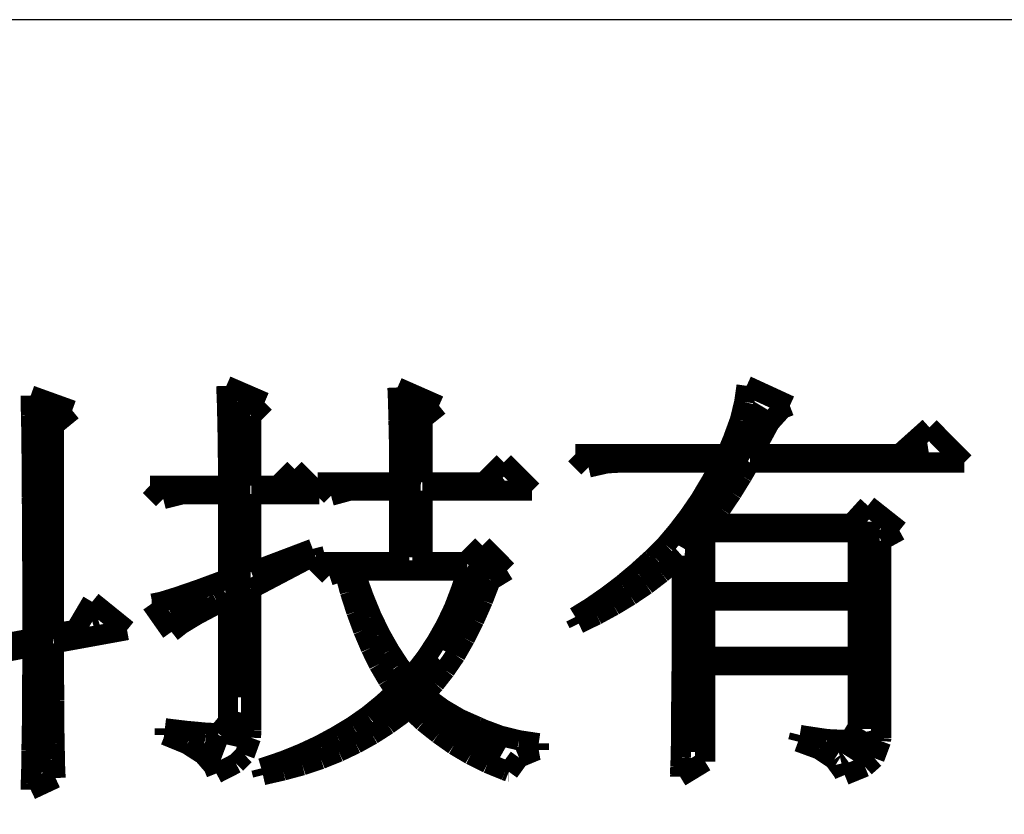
# Model space of a CAD drawing. Extents: x -19 to 391, y -43 to 244.
# Tile 26 of 34: x 373.44 to 378.38, y -31.66 to -27.68. Entities that reach past the tile are written whole.
import ezdxf

# ---------------------------------------------------------------- set-up
doc = ezdxf.new("R2010")
doc.units = 0
doc.layers.add('BOARD_GEOMETRY_DIMENSION', color=2, linetype='CONTINUOUS')
doc.layers.add('BOARD_GEOMETRY_SILKSCREEN_TOP', color=1, linetype='CONTINUOUS')

msp = doc.modelspace()

# ---------------------------------------------------------------- linework, layer by layer
at = {"layer": 'BOARD_GEOMETRY_DIMENSION'}
msp.add_lwpolyline([(385.949952, -27.67965), (333.44993, -27.67965), (333.44993, -38.179756)], dxfattribs=at)
for points, const_width in [([(374.477788, -29.514546), (374.669558, -29.597604)], 0.1016), ([(374.48109, -29.603954), (374.477788, -29.514546)], 0.1016), ([(377.074176, -29.595572), (377.085606, -29.514546)], 0.1016), ([(377.085606, -29.514546), (377.302268, -29.614368)], 0.1016), ([(373.497094, -29.56306), (373.705374, -29.63799)], 0.1016), ([(373.497856, -29.60878), (373.497094, -29.56306)], 0.1016), ([(375.3358, -29.522674), (375.54408, -29.614368)], 0.1016), ([(375.339102, -29.599636), (375.3358, -29.522674)], 0.1016), ([(373.498872, -29.664152), (373.497856, -29.60878)], 0.1016), ([(373.566182, -29.625798), (373.533162, -31.453582)], 0.127), ([(374.483376, -29.69768), (374.48109, -29.603954)], 0.1016), ([(374.532398, -29.595826), (374.538494, -31.076138)], 0.127), ([(374.669558, -29.597604), (374.602756, -29.664406)], 0.1016), ([(375.34088, -29.687266), (375.339102, -29.599636)], 0.1016), ([(375.406666, -29.581856), (375.374154, -30.372304)], 0.127), ([(377.1773, -29.625798), (376.760994, -30.32379)], 0.127), ([(377.052586, -29.685234), (377.074176, -29.595572)], 0.1016), ([(373.705374, -29.63799), (373.61368, -29.71292)], 0.1016), ([(375.54408, -29.614368), (375.460768, -29.680916)], 0.1016), ([(377.264676, -29.628846), (377.202192, -29.69768)], 0.1016), ([(377.302268, -29.614368), (377.264676, -29.628846)], 0.1016), ([(373.500396, -29.727652), (373.498872, -29.664152)], 0.1016), ([(374.485154, -29.794454), (374.483376, -29.69768)], 0.1016), ([(374.602756, -29.664406), (374.602756, -30.01518)], 0.1016), ([(375.343166, -29.785056), (375.34088, -29.687266)], 0.1016), ([(375.460768, -29.680916), (375.460768, -29.998416)], 0.1016), ([(377.016772, -29.783024), (377.052586, -29.685234)], 0.1016), ([(377.202192, -29.69768), (377.163584, -29.768546)], 0.1016), ([(373.501158, -29.80055), (373.500396, -29.727652)], 0.1016), ([(373.61368, -29.71292), (373.61368, -30.755082)], 0.1016), ([(377.85167, -29.856938), (378.001784, -29.722572)], 0.1016), ([(378.001784, -29.722572), (378.17679, -29.898594)], 0.1016), ([(373.502174, -29.881576), (373.501158, -29.80055)], 0.1016), ([(374.48617, -29.895546), (374.485154, -29.794454)], 0.1016), ([(375.344182, -29.89326), (375.343166, -29.785056)], 0.1016), ([(376.985784, -29.856938), (377.016772, -29.783024)], 0.1016), ([(377.163584, -29.768546), (377.11888, -29.856938)], 0.1016), ([(376.227086, -29.856938), (376.985784, -29.856938)], 0.1016), ([(376.29338, -29.923486), (376.227086, -29.856938)], 0.1016), ([(377.11888, -29.856938), (377.85167, -29.856938)], 0.1016), ([(377.93549, -29.838396), (377.995688, -29.828998)], 0.127), ([(373.50319, -29.972254), (373.502174, -29.881576)], 0.1016), ([(374.48617, -30.01518), (374.48617, -29.895546)], 0.1016), ([(375.344182, -29.998416), (375.344182, -29.89326)], 0.1016), ([(375.76887, -29.998416), (375.868692, -29.898594)], 0.1016), ([(375.868692, -29.898594), (376.01017, -30.040072)], 0.1016), ([(376.385074, -29.902658), (376.29338, -29.923486)], 0.1016), ([(376.460004, -29.898594), (376.385074, -29.902658)], 0.1016), ([(376.960892, -29.898594), (376.460004, -29.898594)], 0.1016), ([(376.905774, -29.996384), (376.960892, -29.898594)], 0.1016), ([(377.10237, -29.898594), (377.063, -29.966158)], 0.1016), ([(378.17679, -29.898594), (377.10237, -29.898594)], 0.1016), ([(374.736106, -30.01518), (374.819672, -29.931868)], 0.1016), ([(374.944386, -30.056836), (374.819672, -29.931868)], 0.1016), ([(373.50319, -30.072076), (373.50319, -29.972254)], 0.1016), ([(374.817386, -30.007052), (374.835674, -30.000194)], 0.127), ([(374.936004, -29.998416), (375.344182, -29.998416)], 0.1016), ([(375.002552, -30.064964), (374.936004, -29.998416)], 0.1016), ([(375.460768, -29.998416), (375.76887, -29.998416)], 0.1016), ([(375.841006, -29.99105), (375.862088, -29.974794)], 0.127), ([(376.851672, -30.087062), (376.905774, -29.996384)], 0.1016), ([(377.063, -29.966158), (377.011692, -30.04947)], 0.1016), ([(374.094756, -30.01518), (374.48617, -30.01518)], 0.1016), ([(374.161558, -30.081728), (374.094756, -30.01518)], 0.1016), ([(374.26138, -30.056836), (374.161558, -30.081728)], 0.1016), ([(374.48617, -30.056836), (374.26138, -30.056836)], 0.1016), ([(374.48617, -30.481524), (374.48617, -30.056836)], 0.1016), ([(374.602756, -30.01518), (374.736106, -30.01518)], 0.1016), ([(374.602756, -30.056836), (374.602756, -30.44825)], 0.1016), ([(374.944386, -30.056836), (374.602756, -30.056836)], 0.1016), ([(375.0945, -30.040072), (375.002552, -30.064964)], 0.1016), ([(375.344182, -30.040072), (375.0945, -30.040072)], 0.1016), ([(375.344182, -30.398212), (375.344182, -30.040072)], 0.1016), ([(375.460768, -30.040072), (375.460768, -30.398212)], 0.1016), ([(376.01017, -30.040072), (375.460768, -30.040072)], 0.1016), ([(377.011692, -30.04947), (376.95759, -30.129734)], 0.1016), ([(373.504206, -30.18028), (373.50319, -30.072076)], 0.1016), ([(376.795284, -30.169104), (376.851672, -30.087062)], 0.1016), ([(376.95759, -30.129734), (376.902472, -30.206696)], 0.1016), ([(377.61037, -30.206696), (377.693682, -30.115002)], 0.1016), ([(377.693682, -30.115002), (377.85167, -30.23997)], 0.1016), ([(373.504206, -30.298136), (373.504206, -30.18028)], 0.1016), ([(376.73788, -30.244034), (376.795284, -30.169104)], 0.1016), ([(377.69038, -30.194504), (377.676664, -31.234634)], 0.127), ([(376.680476, -30.311852), (376.73788, -30.244034)], 0.1016), ([(376.87758, -30.248352), (376.87758, -30.548072)], 0.1016), ([(377.64339, -30.248352), (376.87758, -30.248352)], 0.1016), ([(376.902472, -30.206696), (377.61037, -30.206696)], 0.1016), ([(377.64339, -30.548072), (377.64339, -30.248352)], 0.1016), ([(377.85167, -30.23997), (377.759976, -30.290008)], 0.1016), ([(373.505476, -30.423866), (373.504206, -30.298136)], 0.1016), ([(376.839988, -30.314646), (376.825764, -31.350204)], 0.127), ([(377.759976, -30.290008), (377.759976, -31.280862)], 0.1016), ([(374.602756, -30.44825), (374.910858, -30.331664)], 0.1016), ([(374.910858, -30.331664), (374.919494, -30.364938)], 0.1016), ([(375.677176, -30.398212), (375.760488, -30.3149)], 0.1016), ([(375.760488, -30.3149), (375.885202, -30.439868)], 0.1016), ([(376.622564, -30.371034), (376.680476, -30.311852)], 0.1016), ([(374.919494, -30.364938), (374.602756, -30.531562)], 0.1016), ([(374.927876, -30.398212), (375.344182, -30.398212)], 0.1016), ([(374.99417, -30.46476), (374.927876, -30.398212)], 0.1016), ([(375.460768, -30.398212), (375.677176, -30.398212)], 0.1016), ([(375.77395, -30.390846), (375.554494, -30.834584)], 0.127), ([(376.53595, -30.449266), (376.61088, -30.381448)], 0.1016), ([(376.61088, -30.381448), (376.622564, -30.371034)], 0.1016), ([(376.730768, -30.391862), (376.65787, -30.45333)], 0.1016), ([(376.760994, -30.364938), (376.730768, -30.391862)], 0.1016), ([(376.759978, -30.52826), (376.760994, -30.364938)], 0.1016), ([(373.505476, -30.779974), (373.505476, -30.423866)], 0.1016), ([(375.0691, -30.439868), (374.99417, -30.46476)], 0.1016), ([(375.097294, -30.54604), (375.0691, -30.439868)], 0.1016), ([(375.119392, -30.439868), (375.130568, -30.474158)], 0.1016), ([(375.685558, -30.439868), (375.119392, -30.439868)], 0.1016), ([(375.654062, -30.535626), (375.685558, -30.439868)], 0.1016), ([(375.885202, -30.439868), (375.802398, -30.489906)], 0.1016), ([(376.460004, -30.512766), (376.53595, -30.449266)], 0.1016), ([(374.34266, -30.53461), (374.48617, -30.481524)], 0.1016), ([(375.130568, -30.474158), (375.167398, -30.576266)], 0.1016), ([(375.802398, -30.489906), (375.76379, -30.589728)], 0.1016), ([(376.65787, -30.45333), (376.58167, -30.51175)], 0.1016), ([(374.231154, -30.572964), (374.34266, -30.53461)], 0.1016), ([(374.602756, -30.531562), (374.602756, -31.23946)], 0.1016), ([(375.129552, -30.645862), (375.097294, -30.54604)], 0.1016), ([(375.618756, -30.628336), (375.654062, -30.535626)], 0.1016), ([(376.382788, -30.570932), (376.460004, -30.512766)], 0.1016), ([(376.58167, -30.51175), (376.50166, -30.565852)], 0.1016), ([(376.759978, -30.941518), (376.759978, -30.52826)], 0.1016), ([(376.87758, -30.548072), (377.64339, -30.548072)], 0.1016), ([(373.721884, -30.738318), (373.805196, -30.59684)], 0.1016), ([(373.805196, -30.59684), (373.980202, -30.738318)], 0.1016), ([(374.107456, -30.606238), (374.153176, -30.597094)], 0.1016), ([(374.153176, -30.597094), (374.231154, -30.572964)], 0.1016), ([(374.202198, -30.661356), (374.385078, -30.578044)], 0.127), ([(374.48617, -30.581346), (374.43537, -30.606238)], 0.1016), ([(374.48617, -31.19755), (374.48617, -30.581346)], 0.1016), ([(375.167398, -30.576266), (375.206768, -30.672024)], 0.1016), ([(375.76379, -30.589728), (375.720102, -30.688534)], 0.1016), ([(376.305064, -30.625034), (376.382788, -30.570932)], 0.1016), ([(376.50166, -30.565852), (376.419364, -30.615636)], 0.1016), ([(376.87758, -30.589728), (376.87758, -30.872938)], 0.1016), ([(377.64339, -30.589728), (376.87758, -30.589728)], 0.1016), ([(377.64339, -30.872938), (377.64339, -30.589728)], 0.1016), ([(374.103392, -30.606238), (374.107456, -30.606238)], 0.1016), ([(374.20296, -30.74797), (374.103392, -30.606238)], 0.1016), ([(374.43537, -30.606238), (374.329198, -30.662626)], 0.1016), ([(375.164096, -30.739588), (375.129552, -30.645862)], 0.1016), ([(375.5771, -30.715712), (375.618756, -30.628336)], 0.1016), ([(376.227086, -30.67304), (376.305064, -30.625034)], 0.1016), ([(376.419364, -30.615636), (376.333004, -30.662626)], 0.1016), ([(373.806466, -30.698694), (373.836692, -30.689804)], 0.127), ([(374.329198, -30.662626), (374.251982, -30.709362)], 0.1016), ([(375.206768, -30.672024), (375.249186, -30.7594)], 0.1016), ([(375.720102, -30.688534), (375.673874, -30.780228)], 0.1016), ([(376.243596, -30.706314), (376.227086, -30.67304)], 0.1016), ([(376.333004, -30.662626), (376.243596, -30.706314)], 0.1016), ([(373.980202, -30.738318), (373.61368, -30.804866)], 0.1016), ([(373.61368, -30.755082), (373.721884, -30.738318)], 0.1016), ([(374.251982, -30.709362), (374.20296, -30.74797)], 0.1016), ([(375.201688, -30.828234), (375.164096, -30.739588)], 0.1016), ([(375.530364, -30.798008), (375.5771, -30.715712)], 0.1016), ([(372.755668, -30.921452), (373.505476, -30.779974)], 0.1016), ([(375.249186, -30.7594), (375.29516, -30.84068)], 0.1016), ([(375.478294, -30.877002), (375.530364, -30.798008)], 0.1016), ([(375.673874, -30.780228), (375.626376, -30.86354)], 0.1016), ([(373.505476, -30.82163), (372.914164, -30.938216)], 0.1016), ([(373.505476, -30.936184), (373.505476, -30.82163)], 0.1016), ([(373.61368, -30.804866), (373.61368, -30.953964)], 0.1016), ([(375.242074, -30.910276), (375.201688, -30.828234)], 0.1016), ([(375.29516, -30.84068), (375.343166, -30.914594)], 0.1016), ([(375.547382, -30.88767), (375.32818, -31.116524), (375.2723, -31.15818)], 0.127), ([(375.421398, -30.950916), (375.478294, -30.877002)], 0.1016), ([(375.626376, -30.86354), (375.575068, -30.93847)], 0.1016), ([(376.87758, -30.872938), (377.64339, -30.872938)], 0.1016), ([(373.504206, -31.045404), (373.505476, -30.936184)], 0.1016), ([(375.286778, -30.986476), (375.242074, -30.910276)], 0.1016), ([(375.343166, -30.914594), (375.393966, -30.981142)], 0.1016), ([(375.575068, -30.93847), (375.522998, -31.005018)], 0.1016), ([(376.758708, -31.05404), (376.759978, -30.941518)], 0.1016), ([(376.87758, -30.914594), (376.87758, -31.397448)], 0.1016), ([(377.64339, -30.914594), (376.87758, -30.914594)], 0.1016), ([(377.64339, -31.222696), (377.64339, -30.914594)], 0.1016), ([(373.61368, -30.953964), (373.614696, -31.09341)], 0.1016), ([(375.327672, -31.04769), (375.286778, -30.986476)], 0.1016), ([(375.393966, -30.981142), (375.421398, -30.950916)], 0.1016), ([(375.522998, -31.005018), (375.468896, -31.064454)], 0.1016), ([(373.504206, -31.149544), (373.504206, -31.045404)], 0.1016), ([(373.614696, -31.09341), (373.614696, -31.211012)], 0.1016), ([(375.2596, -31.109158), (375.327672, -31.04769)], 0.1016), ([(375.416064, -31.07944), (375.870978, -31.33852)], 0.127), ([(375.468896, -31.064454), (375.48566, -31.077916)], 0.1016), ([(375.48566, -31.077916), (375.562876, -31.13405)], 0.1016), ([(376.757692, -31.153862), (376.758708, -31.05404)], 0.1016), ([(374.516904, -31.320232), (374.553988, -31.152592)], 0.127), ([(375.187972, -31.167578), (375.2596, -31.109158)], 0.1016), ([(375.393966, -31.131002), (375.361708, -31.15818)], 0.1016), ([(375.466102, -31.19882), (375.393966, -31.131002)], 0.1016), ([(375.562876, -31.13405), (375.646188, -31.183072)], 0.1016), ([(373.50319, -31.24835), (373.504206, -31.149544)], 0.1016), ([(375.111772, -31.220664), (375.187972, -31.167578)], 0.1016), ([(375.361708, -31.15818), (375.286778, -31.212282)], 0.1016), ([(375.646188, -31.183072), (375.735596, -31.222696)], 0.1016), ([(376.757692, -31.241238), (376.757692, -31.153862)], 0.1016), ([(373.614696, -31.211012), (373.616982, -31.308802)], 0.1016), ([(374.169686, -31.231078), (374.273064, -31.243524)], 0.1016), ([(374.169686, -31.264352), (374.169686, -31.231078)], 0.1016), ([(374.437402, -31.25597), (374.48617, -31.19755)], 0.1016), ([(374.602756, -31.23946), (374.600978, -31.277814)], 0.1016), ([(375.031, -31.269432), (375.111772, -31.220664)], 0.1016), ([(375.286778, -31.212282), (375.2088, -31.26232)], 0.1016), ([(375.541794, -31.259018), (375.466102, -31.19882)], 0.1016), ([(375.735596, -31.222696), (375.762774, -31.235142)], 0.1016), ([(375.762774, -31.235142), (375.852182, -31.268416)], 0.1016), ([(376.756676, -31.315152), (376.757692, -31.241238)], 0.1016), ([(377.604274, -31.288228), (377.64339, -31.222696)], 0.1016), ([(373.501158, -31.34106), (373.50319, -31.24835)], 0.1016), ([(374.281192, -31.310072), (374.169686, -31.264352)], 0.1016), ([(374.273064, -31.243524), (374.373902, -31.252922)], 0.1016), ([(374.373902, -31.252922), (374.436386, -31.25597)], 0.1016), ([(374.436386, -31.25597), (374.437402, -31.25597)], 0.1016), ([(374.600978, -31.277814), (374.569482, -31.364174)], 0.1016), ([(374.946672, -31.315152), (375.031, -31.269432)], 0.1016), ([(375.2088, -31.26232), (375.126504, -31.30804)], 0.1016), ([(375.619772, -31.314136), (375.541794, -31.259018)], 0.1016), ([(375.852182, -31.268416), (375.945654, -31.291276)], 0.1016), ([(375.945654, -31.291276), (376.043698, -31.306008)], 0.1016), ([(377.34367, -31.297626), (377.352052, -31.264352)], 0.1016), ([(377.352052, -31.264352), (377.382278, -31.269432)], 0.1016), ([(377.382278, -31.269432), (377.48845, -31.28518)], 0.1016), ([(377.48845, -31.28518), (377.56846, -31.289244)], 0.1016), ([(377.54687, -31.345632), (377.667266, -31.317692), (377.620784, -31.39186)], 0.127), ([(377.56846, -31.289244), (377.604274, -31.288228)], 0.1016), ([(377.759976, -31.280862), (377.75896, -31.294578)], 0.1016), ([(373.616982, -31.308802), (373.617998, -31.38678)], 0.1016), ([(374.362472, -31.362142), (374.281192, -31.310072)], 0.1016), ([(374.369076, -31.306262), (374.467374, -31.343346)], 0.127), ([(374.856756, -31.357062), (374.946672, -31.315152)], 0.1016), ([(375.126504, -31.30804), (375.04116, -31.34868)], 0.1016), ([(375.702068, -31.363158), (375.619772, -31.314136)], 0.1016), ([(376.043698, -31.339282), (376.032268, -31.341314)], 0.1016), ([(376.043698, -31.306008), (376.043698, -31.339282)], 0.1016), ([(376.75566, -31.376874), (376.756676, -31.315152)], 0.1016), ([(377.44908, -31.336234), (377.34367, -31.297626)], 0.1016), ([(377.524772, -31.387034), (377.44908, -31.336234)], 0.1016), ([(377.75896, -31.294578), (377.726702, -31.380938)], 0.1016), ([(373.500396, -31.428436), (373.501158, -31.34106)], 0.1016), ([(373.617998, -31.38678), (373.619776, -31.443168)], 0.1016), ([(374.413272, -31.420562), (374.362472, -31.362142)], 0.1016), ([(374.569482, -31.364174), (374.525794, -31.406846)], 0.1016), ([(374.7643, -31.3944), (374.856756, -31.357062)], 0.1016), ([(374.951498, -31.385002), (374.858788, -31.416244)], 0.1016), ([(375.04116, -31.34868), (374.951498, -31.385002)], 0.1016), ([(375.787666, -31.40583), (375.702068, -31.363158)], 0.1016), ([(375.944892, -31.377636), (375.893584, -31.448502)], 0.1016), ([(376.032268, -31.341314), (375.944892, -31.377636)], 0.1016), ([(376.753374, -31.425642), (376.75566, -31.376874)], 0.1016), ([(377.571, -31.450534), (377.524772, -31.387034)], 0.1016), ([(377.726702, -31.380938), (377.67895, -31.42361)], 0.1016), ([(373.497856, -31.509716), (373.500396, -31.428436)], 0.1016), ([(374.428004, -31.456884), (374.413272, -31.420562)], 0.1016), ([(374.525794, -31.406846), (374.428004, -31.456884)], 0.1016), ([(374.652794, -31.431738), (374.666256, -31.427674)], 0.1016), ([(374.661176, -31.465266), (374.652794, -31.431738)], 0.1016), ([(374.666256, -31.427674), (374.7643, -31.3944)], 0.1016), ([(374.858788, -31.416244), (374.762268, -31.442152)], 0.1016), ([(375.877074, -31.442152), (375.787666, -31.40583)], 0.1016), ([(376.87758, -31.397448), (376.752358, -31.473648)], 0.1016), ([(376.752358, -31.461964), (376.753374, -31.425642)], 0.1016), ([(377.67895, -31.42361), (377.577096, -31.465266)], 0.1016), ([(373.621808, -31.480506), (373.497094, -31.538926)], 0.1016), ([(373.619776, -31.443168), (373.621808, -31.480506)], 0.1016), ([(374.762268, -31.442152), (374.661176, -31.465266)], 0.1016), ([(375.893584, -31.448502), (375.877074, -31.442152)], 0.1016), ([(375.893076, -31.448248), (375.894092, -31.448248)], 0.1016), ([(376.752358, -31.473648), (376.752358, -31.461964)], 0.1016), ([(377.577096, -31.465266), (377.571, -31.450534)], 0.1016), ([(373.497094, -31.538926), (373.497856, -31.509716)], 0.1016)]:
    msp.add_lwpolyline(points, dxfattribs=dict(at, const_width=const_width))
at = {"layer": 'BOARD_GEOMETRY_SILKSCREEN_TOP'}
msp.add_lwpolyline([(385.949952, -27.67965), (333.44993, -27.67965), (333.44993, -38.179756)], dxfattribs=at)
for points, const_width in [([(374.48109, -29.603954), (374.477788, -29.514546)], 0.1016), ([(374.477788, -29.514546), (374.669558, -29.597604)], 0.1016), ([(377.074176, -29.595572), (377.085606, -29.514546)], 0.1016), ([(377.085606, -29.514546), (377.302268, -29.614368)], 0.1016), ([(373.497856, -29.60878), (373.497094, -29.56306)], 0.1016), ([(373.497094, -29.56306), (373.705374, -29.63799)], 0.1016), ([(375.339102, -29.599636), (375.3358, -29.522674)], 0.1016), ([(375.3358, -29.522674), (375.54408, -29.614368)], 0.1016), ([(373.498872, -29.664152), (373.497856, -29.60878)], 0.1016), ([(373.566182, -29.625798), (373.533162, -31.453582)], 0.127), ([(374.483376, -29.69768), (374.48109, -29.603954)], 0.1016), ([(374.532398, -29.595826), (374.538494, -31.076138)], 0.127), ([(374.669558, -29.597604), (374.602756, -29.664406)], 0.1016), ([(375.34088, -29.687266), (375.339102, -29.599636)], 0.1016), ([(375.406666, -29.581856), (375.374154, -30.372304)], 0.127), ([(377.1773, -29.625798), (376.760994, -30.32379)], 0.127), ([(377.052586, -29.685234), (377.074176, -29.595572)], 0.1016), ([(373.705374, -29.63799), (373.61368, -29.71292)], 0.1016), ([(375.54408, -29.614368), (375.460768, -29.680916)], 0.1016), ([(377.264676, -29.628846), (377.202192, -29.69768)], 0.1016), ([(377.302268, -29.614368), (377.264676, -29.628846)], 0.1016), ([(373.500396, -29.727652), (373.498872, -29.664152)], 0.1016), ([(374.485154, -29.794454), (374.483376, -29.69768)], 0.1016), ([(374.602756, -29.664406), (374.602756, -30.01518)], 0.1016), ([(375.343166, -29.785056), (375.34088, -29.687266)], 0.1016), ([(375.460768, -29.680916), (375.460768, -29.998416)], 0.1016), ([(377.016772, -29.783024), (377.052586, -29.685234)], 0.1016), ([(377.202192, -29.69768), (377.163584, -29.768546)], 0.1016), ([(373.501158, -29.80055), (373.500396, -29.727652)], 0.1016), ([(373.61368, -29.71292), (373.61368, -30.755082)], 0.1016), ([(377.85167, -29.856938), (378.001784, -29.722572)], 0.1016), ([(378.001784, -29.722572), (378.17679, -29.898594)], 0.1016), ([(373.502174, -29.881576), (373.501158, -29.80055)], 0.1016), ([(374.48617, -29.895546), (374.485154, -29.794454)], 0.1016), ([(375.344182, -29.89326), (375.343166, -29.785056)], 0.1016), ([(376.985784, -29.856938), (377.016772, -29.783024)], 0.1016), ([(377.163584, -29.768546), (377.11888, -29.856938)], 0.1016), ([(376.29338, -29.923486), (376.227086, -29.856938)], 0.1016), ([(376.227086, -29.856938), (376.985784, -29.856938)], 0.1016), ([(377.11888, -29.856938), (377.85167, -29.856938)], 0.1016), ([(377.93549, -29.838396), (377.995688, -29.828998)], 0.127), ([(373.50319, -29.972254), (373.502174, -29.881576)], 0.1016), ([(374.48617, -30.01518), (374.48617, -29.895546)], 0.1016), ([(375.344182, -29.998416), (375.344182, -29.89326)], 0.1016), ([(375.76887, -29.998416), (375.868692, -29.898594)], 0.1016), ([(375.868692, -29.898594), (376.01017, -30.040072)], 0.1016), ([(376.385074, -29.902658), (376.29338, -29.923486)], 0.1016), ([(376.460004, -29.898594), (376.385074, -29.902658)], 0.1016), ([(376.960892, -29.898594), (376.460004, -29.898594)], 0.1016), ([(376.905774, -29.996384), (376.960892, -29.898594)], 0.1016), ([(377.10237, -29.898594), (377.063, -29.966158)], 0.1016), ([(378.17679, -29.898594), (377.10237, -29.898594)], 0.1016), ([(374.736106, -30.01518), (374.819672, -29.931868)], 0.1016), ([(374.944386, -30.056836), (374.819672, -29.931868)], 0.1016), ([(373.50319, -30.072076), (373.50319, -29.972254)], 0.1016), ([(374.817386, -30.007052), (374.835674, -30.000194)], 0.127), ([(375.002552, -30.064964), (374.936004, -29.998416)], 0.1016), ([(374.936004, -29.998416), (375.344182, -29.998416)], 0.1016), ([(375.460768, -29.998416), (375.76887, -29.998416)], 0.1016), ([(375.841006, -29.99105), (375.862088, -29.974794)], 0.127), ([(376.851672, -30.087062), (376.905774, -29.996384)], 0.1016), ([(377.063, -29.966158), (377.011692, -30.04947)], 0.1016), ([(374.161558, -30.081728), (374.094756, -30.01518)], 0.1016), ([(374.094756, -30.01518), (374.48617, -30.01518)], 0.1016), ([(374.26138, -30.056836), (374.161558, -30.081728)], 0.1016), ([(374.48617, -30.056836), (374.26138, -30.056836)], 0.1016), ([(374.48617, -30.481524), (374.48617, -30.056836)], 0.1016), ([(374.602756, -30.01518), (374.736106, -30.01518)], 0.1016), ([(374.944386, -30.056836), (374.602756, -30.056836)], 0.1016), ([(374.602756, -30.056836), (374.602756, -30.44825)], 0.1016), ([(375.0945, -30.040072), (375.002552, -30.064964)], 0.1016), ([(375.344182, -30.040072), (375.0945, -30.040072)], 0.1016), ([(375.344182, -30.398212), (375.344182, -30.040072)], 0.1016), ([(376.01017, -30.040072), (375.460768, -30.040072)], 0.1016), ([(375.460768, -30.040072), (375.460768, -30.398212)], 0.1016), ([(377.011692, -30.04947), (376.95759, -30.129734)], 0.1016), ([(373.504206, -30.18028), (373.50319, -30.072076)], 0.1016), ([(376.795284, -30.169104), (376.851672, -30.087062)], 0.1016), ([(376.95759, -30.129734), (376.902472, -30.206696)], 0.1016), ([(377.61037, -30.206696), (377.693682, -30.115002)], 0.1016), ([(377.693682, -30.115002), (377.85167, -30.23997)], 0.1016), ([(373.504206, -30.298136), (373.504206, -30.18028)], 0.1016), ([(376.73788, -30.244034), (376.795284, -30.169104)], 0.1016), ([(377.69038, -30.194504), (377.676664, -31.234634)], 0.127), ([(376.680476, -30.311852), (376.73788, -30.244034)], 0.1016), ([(377.64339, -30.248352), (376.87758, -30.248352)], 0.1016), ([(376.87758, -30.248352), (376.87758, -30.548072)], 0.1016), ([(376.902472, -30.206696), (377.61037, -30.206696)], 0.1016), ([(377.64339, -30.548072), (377.64339, -30.248352)], 0.1016), ([(377.85167, -30.23997), (377.759976, -30.290008)], 0.1016), ([(373.505476, -30.423866), (373.504206, -30.298136)], 0.1016), ([(376.839988, -30.314646), (376.825764, -31.350204)], 0.127), ([(377.759976, -30.290008), (377.759976, -31.280862)], 0.1016), ([(374.602756, -30.44825), (374.910858, -30.331664)], 0.1016), ([(374.910858, -30.331664), (374.919494, -30.364938)], 0.1016), ([(375.677176, -30.398212), (375.760488, -30.3149)], 0.1016), ([(375.760488, -30.3149), (375.885202, -30.439868)], 0.1016), ([(376.622564, -30.371034), (376.680476, -30.311852)], 0.1016), ([(374.919494, -30.364938), (374.602756, -30.531562)], 0.1016), ([(374.99417, -30.46476), (374.927876, -30.398212)], 0.1016), ([(374.927876, -30.398212), (375.344182, -30.398212)], 0.1016), ([(375.460768, -30.398212), (375.677176, -30.398212)], 0.1016), ([(375.77395, -30.390846), (375.554494, -30.834584)], 0.127), ([(376.53595, -30.449266), (376.61088, -30.381448)], 0.1016), ([(376.61088, -30.381448), (376.622564, -30.371034)], 0.1016), ([(376.730768, -30.391862), (376.65787, -30.45333)], 0.1016), ([(376.760994, -30.364938), (376.730768, -30.391862)], 0.1016), ([(376.759978, -30.52826), (376.760994, -30.364938)], 0.1016), ([(373.505476, -30.779974), (373.505476, -30.423866)], 0.1016), ([(375.0691, -30.439868), (374.99417, -30.46476)], 0.1016), ([(375.097294, -30.54604), (375.0691, -30.439868)], 0.1016), ([(375.685558, -30.439868), (375.119392, -30.439868)], 0.1016), ([(375.119392, -30.439868), (375.130568, -30.474158)], 0.1016), ([(375.654062, -30.535626), (375.685558, -30.439868)], 0.1016), ([(375.885202, -30.439868), (375.802398, -30.489906)], 0.1016), ([(376.460004, -30.512766), (376.53595, -30.449266)], 0.1016), ([(374.34266, -30.53461), (374.48617, -30.481524)], 0.1016), ([(375.130568, -30.474158), (375.167398, -30.576266)], 0.1016), ([(375.802398, -30.489906), (375.76379, -30.589728)], 0.1016), ([(376.65787, -30.45333), (376.58167, -30.51175)], 0.1016), ([(374.231154, -30.572964), (374.34266, -30.53461)], 0.1016), ([(374.602756, -30.531562), (374.602756, -31.23946)], 0.1016), ([(375.129552, -30.645862), (375.097294, -30.54604)], 0.1016), ([(375.618756, -30.628336), (375.654062, -30.535626)], 0.1016), ([(376.382788, -30.570932), (376.460004, -30.512766)], 0.1016), ([(376.58167, -30.51175), (376.50166, -30.565852)], 0.1016), ([(376.759978, -30.941518), (376.759978, -30.52826)], 0.1016), ([(376.87758, -30.548072), (377.64339, -30.548072)], 0.1016), ([(373.721884, -30.738318), (373.805196, -30.59684)], 0.1016), ([(373.805196, -30.59684), (373.980202, -30.738318)], 0.1016), ([(374.107456, -30.606238), (374.153176, -30.597094)], 0.1016), ([(374.153176, -30.597094), (374.231154, -30.572964)], 0.1016), ([(374.202198, -30.661356), (374.385078, -30.578044)], 0.127), ([(374.48617, -30.581346), (374.43537, -30.606238)], 0.1016), ([(374.48617, -31.19755), (374.48617, -30.581346)], 0.1016), ([(375.167398, -30.576266), (375.206768, -30.672024)], 0.1016), ([(375.76379, -30.589728), (375.720102, -30.688534)], 0.1016), ([(376.305064, -30.625034), (376.382788, -30.570932)], 0.1016), ([(376.50166, -30.565852), (376.419364, -30.615636)], 0.1016), ([(377.64339, -30.589728), (376.87758, -30.589728)], 0.1016), ([(376.87758, -30.589728), (376.87758, -30.872938)], 0.1016), ([(377.64339, -30.872938), (377.64339, -30.589728)], 0.1016), ([(374.20296, -30.74797), (374.103392, -30.606238)], 0.1016), ([(374.103392, -30.606238), (374.107456, -30.606238)], 0.1016), ([(374.43537, -30.606238), (374.329198, -30.662626)], 0.1016), ([(375.164096, -30.739588), (375.129552, -30.645862)], 0.1016), ([(375.5771, -30.715712), (375.618756, -30.628336)], 0.1016), ([(376.227086, -30.67304), (376.305064, -30.625034)], 0.1016), ([(376.419364, -30.615636), (376.333004, -30.662626)], 0.1016), ([(373.806466, -30.698694), (373.836692, -30.689804)], 0.127), ([(374.329198, -30.662626), (374.251982, -30.709362)], 0.1016), ([(375.206768, -30.672024), (375.249186, -30.7594)], 0.1016), ([(375.720102, -30.688534), (375.673874, -30.780228)], 0.1016), ([(376.243596, -30.706314), (376.227086, -30.67304)], 0.1016), ([(376.333004, -30.662626), (376.243596, -30.706314)], 0.1016), ([(373.61368, -30.755082), (373.721884, -30.738318)], 0.1016), ([(373.980202, -30.738318), (373.61368, -30.804866)], 0.1016), ([(374.251982, -30.709362), (374.20296, -30.74797)], 0.1016), ([(375.201688, -30.828234), (375.164096, -30.739588)], 0.1016), ([(375.530364, -30.798008), (375.5771, -30.715712)], 0.1016), ([(372.755668, -30.921452), (373.505476, -30.779974)], 0.1016), ([(375.249186, -30.7594), (375.29516, -30.84068)], 0.1016), ([(375.478294, -30.877002), (375.530364, -30.798008)], 0.1016), ([(375.673874, -30.780228), (375.626376, -30.86354)], 0.1016), ([(373.505476, -30.82163), (372.914164, -30.938216)], 0.1016), ([(373.505476, -30.936184), (373.505476, -30.82163)], 0.1016), ([(373.61368, -30.804866), (373.61368, -30.953964)], 0.1016), ([(375.242074, -30.910276), (375.201688, -30.828234)], 0.1016), ([(375.29516, -30.84068), (375.343166, -30.914594)], 0.1016), ([(375.547382, -30.88767), (375.32818, -31.116524), (375.2723, -31.15818)], 0.127), ([(375.421398, -30.950916), (375.478294, -30.877002)], 0.1016), ([(375.626376, -30.86354), (375.575068, -30.93847)], 0.1016), ([(376.87758, -30.872938), (377.64339, -30.872938)], 0.1016), ([(373.504206, -31.045404), (373.505476, -30.936184)], 0.1016), ([(375.286778, -30.986476), (375.242074, -30.910276)], 0.1016), ([(375.343166, -30.914594), (375.393966, -30.981142)], 0.1016), ([(375.575068, -30.93847), (375.522998, -31.005018)], 0.1016), ([(376.758708, -31.05404), (376.759978, -30.941518)], 0.1016), ([(376.87758, -30.914594), (376.87758, -31.397448)], 0.1016), ([(377.64339, -30.914594), (376.87758, -30.914594)], 0.1016), ([(377.64339, -31.222696), (377.64339, -30.914594)], 0.1016), ([(373.61368, -30.953964), (373.614696, -31.09341)], 0.1016), ([(375.327672, -31.04769), (375.286778, -30.986476)], 0.1016), ([(375.393966, -30.981142), (375.421398, -30.950916)], 0.1016), ([(375.522998, -31.005018), (375.468896, -31.064454)], 0.1016), ([(373.504206, -31.149544), (373.504206, -31.045404)], 0.1016), ([(373.614696, -31.09341), (373.614696, -31.211012)], 0.1016), ([(375.2596, -31.109158), (375.327672, -31.04769)], 0.1016), ([(375.416064, -31.07944), (375.870978, -31.33852)], 0.127), ([(375.468896, -31.064454), (375.48566, -31.077916)], 0.1016), ([(375.48566, -31.077916), (375.562876, -31.13405)], 0.1016), ([(376.757692, -31.153862), (376.758708, -31.05404)], 0.1016), ([(374.516904, -31.320232), (374.553988, -31.152592)], 0.127), ([(375.187972, -31.167578), (375.2596, -31.109158)], 0.1016), ([(375.393966, -31.131002), (375.361708, -31.15818)], 0.1016), ([(375.466102, -31.19882), (375.393966, -31.131002)], 0.1016), ([(375.562876, -31.13405), (375.646188, -31.183072)], 0.1016), ([(373.50319, -31.24835), (373.504206, -31.149544)], 0.1016), ([(375.111772, -31.220664), (375.187972, -31.167578)], 0.1016), ([(375.361708, -31.15818), (375.286778, -31.212282)], 0.1016), ([(375.646188, -31.183072), (375.735596, -31.222696)], 0.1016), ([(376.757692, -31.241238), (376.757692, -31.153862)], 0.1016), ([(373.614696, -31.211012), (373.616982, -31.308802)], 0.1016), ([(374.169686, -31.264352), (374.169686, -31.231078)], 0.1016), ([(374.169686, -31.231078), (374.273064, -31.243524)], 0.1016), ([(374.437402, -31.25597), (374.48617, -31.19755)], 0.1016), ([(374.602756, -31.23946), (374.600978, -31.277814)], 0.1016), ([(375.031, -31.269432), (375.111772, -31.220664)], 0.1016), ([(375.286778, -31.212282), (375.2088, -31.26232)], 0.1016), ([(375.541794, -31.259018), (375.466102, -31.19882)], 0.1016), ([(375.735596, -31.222696), (375.762774, -31.235142)], 0.1016), ([(375.762774, -31.235142), (375.852182, -31.268416)], 0.1016), ([(376.756676, -31.315152), (376.757692, -31.241238)], 0.1016), ([(377.604274, -31.288228), (377.64339, -31.222696)], 0.1016), ([(373.501158, -31.34106), (373.50319, -31.24835)], 0.1016), ([(374.281192, -31.310072), (374.169686, -31.264352)], 0.1016), ([(374.273064, -31.243524), (374.373902, -31.252922)], 0.1016), ([(374.373902, -31.252922), (374.436386, -31.25597)], 0.1016), ([(374.436386, -31.25597), (374.437402, -31.25597)], 0.1016), ([(374.600978, -31.277814), (374.569482, -31.364174)], 0.1016), ([(374.946672, -31.315152), (375.031, -31.269432)], 0.1016), ([(375.2088, -31.26232), (375.126504, -31.30804)], 0.1016), ([(375.619772, -31.314136), (375.541794, -31.259018)], 0.1016), ([(375.852182, -31.268416), (375.945654, -31.291276)], 0.1016), ([(375.945654, -31.291276), (376.043698, -31.306008)], 0.1016), ([(377.34367, -31.297626), (377.352052, -31.264352)], 0.1016), ([(377.352052, -31.264352), (377.382278, -31.269432)], 0.1016), ([(377.382278, -31.269432), (377.48845, -31.28518)], 0.1016), ([(377.48845, -31.28518), (377.56846, -31.289244)], 0.1016), ([(377.54687, -31.345632), (377.667266, -31.317692), (377.620784, -31.39186)], 0.127), ([(377.56846, -31.289244), (377.604274, -31.288228)], 0.1016), ([(377.759976, -31.280862), (377.75896, -31.294578)], 0.1016), ([(373.616982, -31.308802), (373.617998, -31.38678)], 0.1016), ([(374.362472, -31.362142), (374.281192, -31.310072)], 0.1016), ([(374.369076, -31.306262), (374.467374, -31.343346)], 0.127), ([(374.856756, -31.357062), (374.946672, -31.315152)], 0.1016), ([(375.126504, -31.30804), (375.04116, -31.34868)], 0.1016), ([(375.702068, -31.363158), (375.619772, -31.314136)], 0.1016), ([(376.043698, -31.339282), (376.032268, -31.341314)], 0.1016), ([(376.043698, -31.306008), (376.043698, -31.339282)], 0.1016), ([(376.75566, -31.376874), (376.756676, -31.315152)], 0.1016), ([(377.44908, -31.336234), (377.34367, -31.297626)], 0.1016), ([(377.524772, -31.387034), (377.44908, -31.336234)], 0.1016), ([(377.75896, -31.294578), (377.726702, -31.380938)], 0.1016), ([(373.500396, -31.428436), (373.501158, -31.34106)], 0.1016), ([(373.617998, -31.38678), (373.619776, -31.443168)], 0.1016), ([(374.413272, -31.420562), (374.362472, -31.362142)], 0.1016), ([(374.569482, -31.364174), (374.525794, -31.406846)], 0.1016), ([(374.7643, -31.3944), (374.856756, -31.357062)], 0.1016), ([(374.951498, -31.385002), (374.858788, -31.416244)], 0.1016), ([(375.04116, -31.34868), (374.951498, -31.385002)], 0.1016), ([(375.787666, -31.40583), (375.702068, -31.363158)], 0.1016), ([(375.944892, -31.377636), (375.893584, -31.448502)], 0.1016), ([(376.032268, -31.341314), (375.944892, -31.377636)], 0.1016), ([(376.753374, -31.425642), (376.75566, -31.376874)], 0.1016), ([(377.571, -31.450534), (377.524772, -31.387034)], 0.1016), ([(377.726702, -31.380938), (377.67895, -31.42361)], 0.1016), ([(373.497856, -31.509716), (373.500396, -31.428436)], 0.1016), ([(374.428004, -31.456884), (374.413272, -31.420562)], 0.1016), ([(374.525794, -31.406846), (374.428004, -31.456884)], 0.1016), ([(374.652794, -31.431738), (374.666256, -31.427674)], 0.1016), ([(374.661176, -31.465266), (374.652794, -31.431738)], 0.1016), ([(374.666256, -31.427674), (374.7643, -31.3944)], 0.1016), ([(374.858788, -31.416244), (374.762268, -31.442152)], 0.1016), ([(375.877074, -31.442152), (375.787666, -31.40583)], 0.1016), ([(376.87758, -31.397448), (376.752358, -31.473648)], 0.1016), ([(376.752358, -31.461964), (376.753374, -31.425642)], 0.1016), ([(377.67895, -31.42361), (377.577096, -31.465266)], 0.1016), ([(373.621808, -31.480506), (373.497094, -31.538926)], 0.1016), ([(373.619776, -31.443168), (373.621808, -31.480506)], 0.1016), ([(374.762268, -31.442152), (374.661176, -31.465266)], 0.1016), ([(375.893584, -31.448502), (375.877074, -31.442152)], 0.1016), ([(375.893076, -31.448248), (375.894092, -31.448248)], 0.1016), ([(376.752358, -31.473648), (376.752358, -31.461964)], 0.1016), ([(377.577096, -31.465266), (377.571, -31.450534)], 0.1016), ([(373.497094, -31.538926), (373.497856, -31.509716)], 0.1016)]:
    msp.add_lwpolyline(points, dxfattribs=dict(at, const_width=const_width))

doc.saveas('drawing.dxf')
